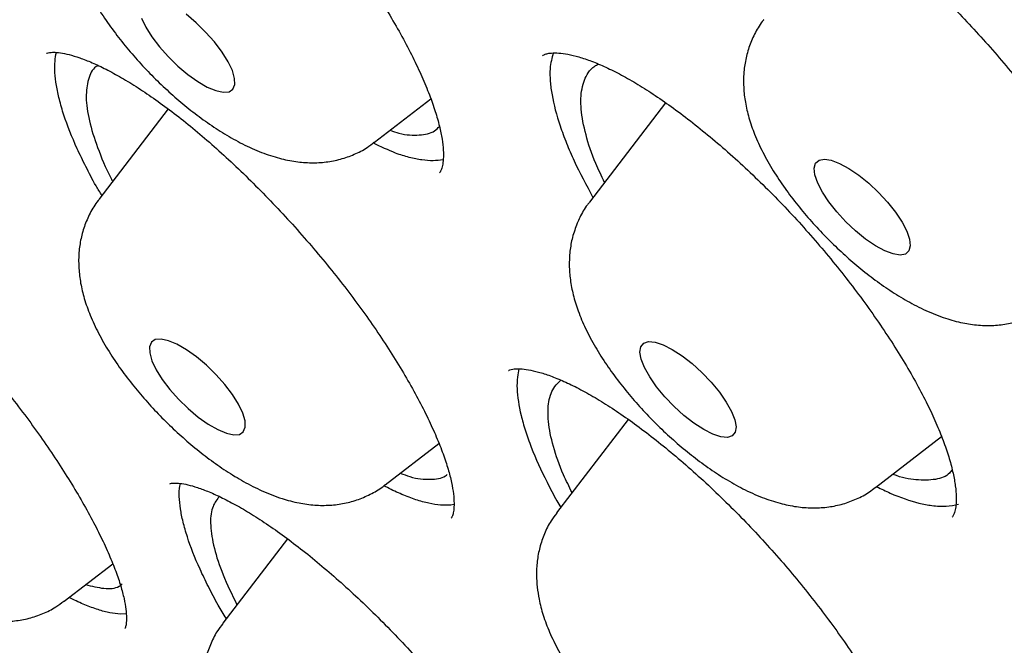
# Model space of a CAD drawing. Header units: millimetres. Extents: x 8 to 1577, y 12 to 2536.
# Tile 35 of 108: x 1312.44 to 1318.57, y 889.48 to 893.38. Entities that reach past the tile are written whole.
import ezdxf

# ---------------------------------------------------------------- set-up
doc = ezdxf.new("R2010")
doc.units = ezdxf.units.MM

msp = doc.modelspace()

# ---------------------------------------------------------------- linework, layer by layer
at = {"color": 7, "linetype": 'Continuous', "lineweight": 30}
for p, q in [((1314.6476, 892.6116), (1314.9981, 892.8819)), ((1313.3615, 892.8192), (1312.9296, 892.2554)), ((1316.4605, 892.8583), (1315.9865, 892.2396)), ((1316.2276, 890.8868), (1315.782, 890.3052)), ((1314.7125, 890.4783), (1315.0483, 890.7373)), ((1317.7694, 890.4625), (1318.1801, 890.7792)), ((1315.1419, 890.3562), (1315.122, 890.3522)), ((1314.1043, 890.1432), (1313.702, 889.618)), ((1312.714, 889.755), (1313.0157, 889.9877)), ((1313.0999, 889.6754), (1313.0641, 889.6736))]:
    msp.add_line(p, q, dxfattribs=at)
at = {"color": 7, "linetype": 'Continuous', "lineweight": 30, "flags": 128}
for points in [[(1313.1956, 893.3848), (1313.2221, 893.3293), (1313.2599, 893.269), (1313.3072, 893.2067), (1313.3619, 893.145), (1313.4218, 893.0867), (1313.4841, 893.0343), (1313.5462, 892.99), (1313.6054, 892.9559), (1313.6589, 892.9334), (1313.7046, 892.9234), (1313.7405, 892.9265), (1313.7648, 892.9425), (1313.7767, 892.9707)], [(1313.7767, 892.9707), (1313.7755, 893.0098), (1313.7613, 893.0582), (1313.7348, 893.1138), (1313.697, 893.174), (1313.6497, 893.2363), (1313.595, 893.298), (1313.5351, 893.3563), (1313.4727, 893.4087)], [(1317.4168, 892.5003), (1317.4498, 892.5067), (1317.4932, 892.5), (1317.545, 892.4805), (1317.603, 892.4492), (1317.6646, 892.4073), (1317.7272, 892.3567), (1317.7879, 892.2996), (1317.8442, 892.2385), (1317.8935, 892.1761), (1317.9338, 892.1151), (1317.9633, 892.0582), (1317.9806, 892.0078), (1317.9851, 891.9661), (1317.9765, 891.9351), (1317.9552, 891.916), (1317.9221, 891.9096), (1317.8787, 891.9163), (1317.8269, 891.9358), (1317.7689, 891.9671), (1317.7073, 892.009), (1317.6448, 892.0596), (1317.584, 892.1167), (1317.5278, 892.1778), (1317.4784, 892.2402), (1317.4381, 892.3012), (1317.4086, 892.3581), (1317.3913, 892.4085), (1317.3868, 892.4501), (1317.3954, 892.4812), (1317.4168, 892.5003)], [(1313.8404, 890.8766), (1313.8262, 890.925), (1313.7997, 890.9805), (1313.7619, 891.0408), (1313.7146, 891.1031), (1313.6599, 891.1647), (1313.6, 891.2231), (1313.5377, 891.2755), (1313.4756, 891.3198), (1313.4164, 891.3539), (1313.3628, 891.3764), (1313.3172, 891.3864), (1313.2813, 891.3833), (1313.257, 891.3673), (1313.2451, 891.3391), (1313.2463, 891.3), (1313.2605, 891.2516), (1313.287, 891.196), (1313.3248, 891.1358), (1313.3721, 891.0735), (1313.4268, 891.0118), (1313.4867, 890.9535), (1313.549, 890.901), (1313.6111, 890.8568), (1313.6703, 890.8227), (1313.7239, 890.8001), (1313.7695, 890.7902), (1313.8054, 890.7933), (1313.8297, 890.8093), (1313.8416, 890.8375), (1313.8404, 890.8766)], [(1316.3064, 891.3388), (1316.3246, 891.361), (1316.3548, 891.3706), (1316.3958, 891.3672), (1316.4457, 891.3508), (1316.5024, 891.3223), (1316.5633, 891.2829), (1316.6259, 891.2343), (1316.6873, 891.1786), (1316.745, 891.1183), (1316.7963, 891.056), (1316.839, 890.9944), (1316.8713, 890.9362), (1316.8918, 890.8839), (1316.8995, 890.8399), (1316.8942, 890.8061), (1316.876, 890.7839), (1316.8457, 890.7743), (1316.8047, 890.7777), (1316.7548, 890.794), (1316.6982, 890.8225), (1316.6372, 890.8619), (1316.5747, 890.9105), (1316.5132, 890.9662), (1316.4556, 891.0265), (1316.4043, 891.0889), (1316.3615, 891.1505), (1316.3292, 891.2087), (1316.3087, 891.2609), (1316.301, 891.3049), (1316.3064, 891.3388)]]:
    msp.add_lwpolyline(points, dxfattribs=at)
at = {"color": 7, "linetype": 'Continuous', "lineweight": 30}
for points, knots in [([(1306.8673, 906.0963), (1306.8165, 906.047), (1306.7202, 905.9535), (1306.5984, 905.8247), (1306.5022, 905.7178), (1306.4215, 905.6238), (1306.3533, 905.541), (1306.2936, 905.4659), (1306.2373, 905.3925), (1306.183, 905.3194), (1306.1281, 905.2427), (1306.0705, 905.1594), (1306.0114, 905.0702), (1305.9554, 904.9819), (1305.907, 904.9025), (1305.8663, 904.8333), (1305.8289, 904.7679), (1305.7872, 904.6927), (1305.7376, 904.5993), (1305.68, 904.4853), (1305.6213, 904.362), (1305.5644, 904.2345), (1305.5118, 904.1087), (1305.4553, 903.9647), (1305.3972, 903.8041), (1305.3399, 903.6292), (1305.2916, 903.4665), (1305.2503, 903.3138), (1305.2139, 903.1663), (1305.1807, 903.018), (1305.15, 902.8654), (1305.1229, 902.7144), (1305.0984, 902.5599), (1305.0761, 902.3984), (1305.0551, 902.2184), (1305.0365, 902.0191), (1305.0227, 901.8197), (1305.0138, 901.6325), (1305.0091, 901.4703), (1305.007, 901.3254), (1305.007, 901.1986), (1305.0082, 901.0876), (1305.0107, 900.9636), (1305.0155, 900.8143), (1305.0244, 900.6296), (1305.0393, 900.3985), (1305.0635, 900.1142), (1305.1015, 899.7694), (1305.1541, 899.3855), (1305.2099, 899.0464), (1305.2621, 898.7643), (1305.3032, 898.5572), (1305.3452, 898.3574), (1305.3857, 898.1752), (1305.4228, 898.0152), (1305.4558, 897.8779), (1305.484, 897.7637), (1305.5069, 897.6729), (1305.5248, 897.6032), (1305.5411, 897.5409), (1305.5596, 897.4705), (1305.5841, 897.3789), (1305.6153, 897.2646), (1305.6553, 897.1215), (1305.7048, 896.9494), (1305.7622, 896.7559), (1305.8235, 896.5559), (1305.886, 896.3585), (1305.9742, 896.0871), (1306.0898, 895.7467), (1306.2346, 895.3418), (1306.3814, 894.9497), (1306.5368, 894.5518), (1306.7079, 894.1309), (1306.9003, 893.6763), (1307.1155, 893.1878), (1307.3567, 892.6618), (1307.6075, 892.1363), (1307.8628, 891.6199), (1308.1102, 891.1351), (1308.3568, 890.6654), (1308.5969, 890.2199), (1308.828, 889.8011), (1309.0478, 889.411), (1309.2363, 889.0826), (1309.3942, 888.8115), (1309.5194, 888.5989), (1309.6238, 888.4233), (1309.6991, 888.2974), (1309.7553, 888.204), (1309.8067, 888.1188), (1309.8706, 888.0133), (1309.9527, 887.8785), (1310.0543, 887.7129), (1310.1766, 887.5149), (1310.3184, 887.2875), (1310.4803, 887.0305), (1310.6606, 886.7476), (1310.9409, 886.313), (1311.3193, 885.7381), (1311.8276, 884.9866), (1312.3752, 884.1996), (1312.9628, 883.3792), (1313.6096, 882.5006), (1314.3194, 881.5641), (1315.0975, 880.5689), (1315.8889, 879.5862), (1316.6932, 878.6156), (1317.5087, 877.6584), (1318.3835, 876.6588), (1319.3228, 875.6157), (1320.3318, 874.5292), (1321.3604, 873.4546), (1322.4131, 872.3871), (1323.4883, 871.329), (1324.5842, 870.2825), (1325.6922, 869.256), (1326.8105, 868.2514), (1327.8592, 867.3384), (1328.8414, 866.5075), (1329.7612, 865.7495), (1330.7022, 864.9953), (1331.6632, 864.2469), (1332.6059, 863.5343), (1333.5201, 862.8637), (1334.3925, 862.2423), (1335.2462, 861.652), (1335.9285, 861.1944), (1336.4466, 860.8547), (1336.8073, 860.6216), (1337.1631, 860.3949), (1337.5056, 860.1798), (1337.8213, 859.9843), (1338.0967, 859.816), (1338.3149, 859.6841), (1338.4818, 859.5841), (1338.6119, 859.5066), (1338.7426, 859.4292), (1338.8936, 859.3404), (1339.0746, 859.2347), (1339.2833, 859.114), (1339.5147, 858.9816), (1339.7654, 858.84), (1340.0753, 858.6672), (1340.4496, 858.4622), (1340.8931, 858.2249), (1341.3684, 857.9772), (1341.8745, 857.7212), (1342.4231, 857.4527), (1342.987, 857.1873), (1343.5405, 856.9377), (1344.0468, 856.7189), (1344.5071, 856.528), (1344.9226, 856.3627), (1345.2947, 856.2204), (1345.663, 856.0848), (1346.0444, 855.9503), (1346.4562, 855.8124), (1346.8783, 855.679), (1347.2016, 855.5836), (1347.4191, 855.5223), (1347.5228, 855.4937), (1347.6114, 855.4697), (1347.6851, 855.45), (1347.7456, 855.4341), (1347.8035, 855.4191), (1347.8703, 855.4019), (1347.9658, 855.3777), (1348.0947, 855.3459), (1348.2601, 855.3064), (1348.4554, 855.2618), (1348.6793, 855.2134), (1348.961, 855.1565), (1349.2784, 855.0986), (1349.6102, 855.0455), (1349.9085, 855.0043), (1350.1745, 854.9729), (1350.4094, 854.9496), (1350.6135, 854.9328), (1350.7917, 854.9209), (1350.948, 854.9126), (1351.0877, 854.907), (1351.2162, 854.9033), (1351.345, 854.901), (1351.4855, 854.9003), (1351.6438, 854.9016), (1351.82, 854.9061), (1352.0449, 854.9161), (1352.3165, 854.9353), (1352.6324, 854.969), (1352.96, 855.017), (1353.2959, 855.0814), (1353.587, 855.1519), (1353.834, 855.2227), (1354.0271, 855.2849), (1354.203, 855.3478), (1354.3572, 855.408), (1354.4926, 855.4651), (1354.6732, 855.5462), (1354.9071, 855.6625), (1355.1328, 855.7918), (1355.293, 855.8926), (1355.3841, 855.9527), (1355.4568, 856.0027), (1355.5201, 856.0474), (1355.583, 856.0931), (1355.6573, 856.1489), (1355.7269, 856.2031), (1355.786, 856.2506), (1355.8299, 856.2868), (1355.868, 856.3187), (1355.9014, 856.3471), (1355.936, 856.3771), (1355.9817, 856.4173), (1356.0457, 856.4751), (1356.1299, 856.5538), (1356.2316, 856.6529), (1356.3036, 856.728), (1356.3427, 856.7688)], [0, 0, 0, 0, 0.003761, 0.007132, 0.010107, 0.012622, 0.01467, 0.016524, 0.018359, 0.020292, 0.022127, 0.024258, 0.026663, 0.02892, 0.030859, 0.032482, 0.033892, 0.035456, 0.037836, 0.040552, 0.043574, 0.046575, 0.049465, 0.052243, 0.056386, 0.060246, 0.063816, 0.067012, 0.070134, 0.073272, 0.076426, 0.079721, 0.082667, 0.085945, 0.089555, 0.093496, 0.097761, 0.101193, 0.10427, 0.10699, 0.109356, 0.111366, 0.113168, 0.116229, 0.119592, 0.123255, 0.128726, 0.134759, 0.141354, 0.148511, 0.151907, 0.155413, 0.158735, 0.16168, 0.164247, 0.166436, 0.168249, 0.169684, 0.170742, 0.171545, 0.172633, 0.174071, 0.17586, 0.177999, 0.180756, 0.183855, 0.186924, 0.189918, 0.192836, 0.19919, 0.205156, 0.210735, 0.21633, 0.22238, 0.228764, 0.235588, 0.242849, 0.250549, 0.257107, 0.263773, 0.270016, 0.275803, 0.281376, 0.286449, 0.291021, 0.294122, 0.296934, 0.299221, 0.300879, 0.301771, 0.302802, 0.30415, 0.305812, 0.307961, 0.310477, 0.313361, 0.316612, 0.32023, 0.324065, 0.333015, 0.341831, 0.352149, 0.362277, 0.372213, 0.384588, 0.396774, 0.408832, 0.420764, 0.432568, 0.444245, 0.457913, 0.471578, 0.485243, 0.498908, 0.512821, 0.526734, 0.540649, 0.554564, 0.56848, 0.579519, 0.590797, 0.602314, 0.61407, 0.626066, 0.636947, 0.647732, 0.65829, 0.668621, 0.673185, 0.677703, 0.682176, 0.686599, 0.690661, 0.694157, 0.697089, 0.698991, 0.700547, 0.702073, 0.704007, 0.706351, 0.709052, 0.712072, 0.71532, 0.718797, 0.724159, 0.729987, 0.736282, 0.743044, 0.750264, 0.758475, 0.76612, 0.773199, 0.779711, 0.785657, 0.791034, 0.795844, 0.801781, 0.807887, 0.814266, 0.820918, 0.822756, 0.82437, 0.825754, 0.826907, 0.827829, 0.828602, 0.829633, 0.830978, 0.833114, 0.835746, 0.838875, 0.842501, 0.846613, 0.852696, 0.858292, 0.863401, 0.868022, 0.872154, 0.875798, 0.878912, 0.881737, 0.884285, 0.886555, 0.888819, 0.891412, 0.894373, 0.897705, 0.901406, 0.907282, 0.913569, 0.920222, 0.927241, 0.934574, 0.938971, 0.943317, 0.947267, 0.950773, 0.953834, 0.956649, 0.963425, 0.970404, 0.973008, 0.975289, 0.977201, 0.978438, 0.980014, 0.981929, 0.984073, 0.985358, 0.986492, 0.987475, 0.988309, 0.989063, 0.990121, 0.991834, 0.994051, 0.996773, 1, 1, 1, 1]), ([(1307.8095, 903.9301), (1307.8517, 903.9658), (1307.9547, 904.0531), (1308.1312, 904.1791), (1308.3371, 904.3098), (1308.554, 904.4288), (1308.7812, 904.5367), (1309.0187, 904.6332), (1309.2663, 904.7184), (1309.524, 904.7922), (1309.7916, 904.8548), (1310.0691, 904.9061), (1310.3563, 904.946), (1310.6533, 904.9747), (1310.9598, 904.992), (1311.2758, 904.9979), (1311.6011, 904.9926), (1311.9356, 904.9758), (1312.2793, 904.9477), (1312.6319, 904.9081), (1312.9933, 904.8572), (1313.3633, 904.7948), (1313.7417, 904.7211), (1314.1285, 904.636), (1314.5232, 904.5396), (1314.9259, 904.4318), (1315.3363, 904.3128), (1315.7542, 904.1825), (1316.1794, 904.0411), (1316.6116, 903.8885), (1317.0507, 903.7248), (1317.4964, 903.5501), (1317.9486, 903.3645), (1318.407, 903.1681), (1318.8713, 902.9609), (1319.3414, 902.743), (1319.817, 902.5146), (1320.2979, 902.2757), (1320.7839, 902.0265), (1321.2746, 901.767), (1321.77, 901.4975), (1322.2696, 901.2179), (1322.7733, 900.9286), (1323.2809, 900.6294), (1323.7921, 900.3208), (1324.3066, 900.0027), (1324.8242, 899.6753), (1325.3446, 899.3388), (1325.8676, 898.9933), (1326.393, 898.6391), (1326.9205, 898.2762), (1327.4498, 897.9048), (1327.9807, 897.5252), (1328.5129, 897.1375), (1329.0461, 896.7418), (1329.5802, 896.3385), (1330.1148, 895.9276), (1330.6498, 895.5094), (1331.1847, 895.084), (1331.7195, 894.6517), (1332.2538, 894.2127), (1332.7873, 893.7671), (1333.3199, 893.3153), (1333.8512, 892.8573), (1334.3811, 892.3935), (1334.9092, 891.924), (1335.4353, 891.4491), (1335.9592, 890.969), (1336.4805, 890.4839), (1336.9991, 889.9941), (1337.5148, 889.4997), (1338.0271, 889.0011), (1338.536, 888.4985), (1339.0412, 887.992), (1339.5424, 887.482), (1340.0394, 886.9687), (1340.5319, 886.4524), (1341.0198, 885.9332), (1341.5027, 885.4114), (1341.9805, 884.8873), (1342.453, 884.3612), (1342.9198, 883.8332), (1343.3808, 883.3037), (1343.8358, 882.7728), (1344.2845, 882.2409), (1344.7268, 881.7082), (1345.1624, 881.1749), (1345.591, 880.6413), (1346.0126, 880.1077), (1346.4269, 879.5743), (1346.8337, 879.0414), (1347.2329, 878.5092), (1347.6241, 877.978), (1348.0073, 877.448), (1348.3822, 876.9195), (1348.7488, 876.3928), (1349.1067, 875.868), (1349.4559, 875.3456), (1349.7961, 874.8256), (1350.1272, 874.3083), (1350.4491, 873.7941), (1350.7616, 873.2832), (1351.0645, 872.7757), (1351.3577, 872.272), (1351.6411, 871.7723), (1351.9146, 871.2768), (1352.1779, 870.7858), (1352.431, 870.2995), (1352.6738, 869.8182), (1352.9061, 869.342), (1353.1279, 868.8713), (1353.339, 868.4063), (1353.5393, 867.9471), (1353.7288, 867.4941), (1353.9074, 867.0474), (1354.075, 866.6072), (1354.2314, 866.1739), (1354.3767, 865.7475), (1354.5109, 865.3284), (1354.6337, 864.9166), (1354.7452, 864.5125), (1354.8454, 864.1163), (1354.9343, 863.728), (1355.0117, 863.348), (1355.0777, 862.9763), (1355.1323, 862.6133), (1355.1754, 862.259), (1355.2071, 861.9137), (1355.2274, 861.5774), (1355.2363, 861.2504), (1355.2339, 860.9328), (1355.2201, 860.6246), (1355.195, 860.3262), (1355.1586, 860.0374), (1355.111, 859.7585), (1355.0522, 859.4894), (1354.9821, 859.2304), (1354.9009, 858.9813), (1354.8085, 858.7424), (1354.7048, 858.5135), (1354.5899, 858.295), (1354.4641, 858.0864), (1354.3257, 857.8895), (1354.2283, 857.7608), (1354.174, 857.7009), (1354.173, 857.6998)], [0, 0, 0, 0, 0.004999, 0.012211, 0.019409, 0.026591, 0.033754, 0.040896, 0.048018, 0.055121, 0.062207, 0.069278, 0.076337, 0.083385, 0.090426, 0.09746, 0.10449, 0.111516, 0.118541, 0.125565, 0.132588, 0.139611, 0.146634, 0.153659, 0.160684, 0.167711, 0.174739, 0.181769, 0.1888, 0.195833, 0.202867, 0.209902, 0.216939, 0.223977, 0.231017, 0.238058, 0.2451, 0.252143, 0.259187, 0.266233, 0.273279, 0.280326, 0.287374, 0.294423, 0.301472, 0.308522, 0.315573, 0.322624, 0.329676, 0.336729, 0.343782, 0.350836, 0.35789, 0.364944, 0.371999, 0.379054, 0.386109, 0.393165, 0.400221, 0.407277, 0.414334, 0.421391, 0.428448, 0.435505, 0.442562, 0.449619, 0.456677, 0.463735, 0.470792, 0.47785, 0.484908, 0.491966, 0.499024, 0.506082, 0.51314, 0.520198, 0.527255, 0.534313, 0.541371, 0.548429, 0.555486, 0.562544, 0.569601, 0.576658, 0.583715, 0.590772, 0.597829, 0.604885, 0.611941, 0.618997, 0.626053, 0.633108, 0.640163, 0.647218, 0.654272, 0.661326, 0.668379, 0.675432, 0.682484, 0.689536, 0.696587, 0.703637, 0.710687, 0.717737, 0.724785, 0.731833, 0.738879, 0.745925, 0.75297, 0.760014, 0.767056, 0.774098, 0.781138, 0.788177, 0.795215, 0.802252, 0.809286, 0.81632, 0.823352, 0.830382, 0.837411, 0.844438, 0.851464, 0.858489, 0.865512, 0.872534, 0.879556, 0.886578, 0.893599, 0.900622, 0.907647, 0.914674, 0.921705, 0.928742, 0.935787, 0.942841, 0.949908, 0.956988, 0.964085, 0.971201, 0.978336, 0.985493, 0.992669, 0.999863, 1, 1, 1, 1]), ([(1307.5851, 903.3472), (1307.5789, 903.3401), (1307.5178, 903.2705), (1307.4124, 903.1282), (1307.27, 902.9196), (1307.14, 902.6994), (1307.0211, 902.4687), (1306.9138, 902.2275), (1306.818, 901.9758), (1306.7338, 901.7137), (1306.6612, 901.4413), (1306.6005, 901.1588), (1306.5516, 900.8663), (1306.5146, 900.5641), (1306.4894, 900.2522), (1306.4762, 899.9308), (1306.475, 899.6003), (1306.4856, 899.2607), (1306.5082, 898.9122), (1306.5427, 898.5551), (1306.5889, 898.1896), (1306.647, 897.8157), (1306.7169, 897.4338), (1306.7984, 897.0441), (1306.8915, 896.6466), (1306.9963, 896.2416), (1307.1125, 895.8293), (1307.2402, 895.4099), (1307.3792, 894.9836), (1307.5295, 894.5505), (1307.691, 894.1109), (1307.8637, 893.665), (1308.0473, 893.2129), (1308.2419, 892.755), (1308.4473, 892.2913), (1308.6634, 891.8222), (1308.8901, 891.3477), (1309.1274, 890.8682), (1309.375, 890.3839), (1309.6329, 889.895), (1309.9009, 889.4017), (1310.1789, 888.9043), (1310.4668, 888.4029), (1310.7644, 887.8979), (1311.0717, 887.3894), (1311.3883, 886.8778), (1311.7143, 886.3631), (1312.0494, 885.8458), (1312.3934, 885.3259), (1312.7463, 884.8039), (1313.1078, 884.2798), (1313.4778, 883.754), (1313.856, 883.2268), (1314.2424, 882.6983), (1314.6366, 882.1688), (1315.0386, 881.6386), (1315.4482, 881.1079), (1315.865, 880.5769), (1316.2891, 880.046), (1316.72, 879.5154), (1317.1577, 878.9853), (1317.6019, 878.456), (1318.0524, 877.9277), (1318.509, 877.4007), (1318.9715, 876.8752), (1319.4397, 876.3516), (1319.9132, 875.8299), (1320.392, 875.3106), (1320.8758, 874.7938), (1321.3642, 874.2798), (1321.8572, 873.7688), (1322.3545, 873.2611), (1322.8558, 872.7569), (1323.3609, 872.2564), (1323.8695, 871.76), (1324.3815, 871.2678), (1324.8965, 870.7801), (1325.4143, 870.297), (1325.9347, 869.8189), (1326.4575, 869.346), (1326.9823, 868.8785), (1327.5089, 868.4165), (1328.0371, 867.9605), (1328.5666, 867.5104), (1329.0971, 867.0667), (1329.6285, 866.6294), (1330.1604, 866.1988), (1330.6927, 865.7751), (1331.2249, 865.3585), (1331.757, 864.9492), (1332.2887, 864.5474), (1332.8196, 864.1533), (1333.3495, 863.7671), (1333.8783, 863.389), (1334.4055, 863.0191), (1334.9311, 862.6576), (1335.4547, 862.3047), (1335.9761, 861.9605), (1336.495, 861.6253), (1337.0112, 861.2992), (1337.5245, 860.9824), (1338.0346, 860.6749), (1338.5413, 860.377), (1339.0443, 860.0888), (1339.5433, 859.8104), (1340.0383, 859.542), (1340.5289, 859.2836), (1341.0149, 859.0355), (1341.4961, 858.7978), (1341.9722, 858.5705), (1342.443, 858.3538), (1342.9084, 858.1477), (1343.3681, 857.9525), (1343.8219, 857.7681), (1344.2695, 857.5947), (1344.7109, 857.4323), (1345.1457, 857.2812), (1345.5738, 857.1412), (1345.995, 857.0126), (1346.409, 856.8953), (1346.8158, 856.7895), (1347.2151, 856.6953), (1347.6068, 856.6126), (1347.9905, 856.5416), (1348.3663, 856.4823), (1348.7339, 856.4347), (1349.0931, 856.3989), (1349.4437, 856.375), (1349.7855, 856.363), (1350.1185, 856.3629), (1350.4423, 856.3747), (1350.7568, 856.3985), (1351.0617, 856.4343), (1351.357, 856.482), (1351.6424, 856.5417), (1351.9177, 856.6132), (1352.1828, 856.6965), (1352.4374, 856.7916), (1352.6813, 856.8983), (1352.9145, 857.0166), (1353.1371, 857.1461), (1353.3478, 857.2878), (1353.4992, 857.3992), (1353.5768, 857.4669), (1353.5916, 857.4798)], [0, 0, 0, 0, 0.000796, 0.007771, 0.014753, 0.021745, 0.028751, 0.035773, 0.042812, 0.04987, 0.056945, 0.064036, 0.071142, 0.078262, 0.085392, 0.09253, 0.099676, 0.106827, 0.113982, 0.12114, 0.128299, 0.135458, 0.142618, 0.149777, 0.156935, 0.164092, 0.171248, 0.178402, 0.185554, 0.192706, 0.199855, 0.207003, 0.21415, 0.221295, 0.228439, 0.235582, 0.242723, 0.249863, 0.257003, 0.264141, 0.271278, 0.278414, 0.285549, 0.292683, 0.299817, 0.30695, 0.314082, 0.321214, 0.328345, 0.335475, 0.342605, 0.349735, 0.356864, 0.363992, 0.37112, 0.378248, 0.385376, 0.392503, 0.39963, 0.406756, 0.413883, 0.421009, 0.428135, 0.435261, 0.442386, 0.449512, 0.456637, 0.463762, 0.470888, 0.478013, 0.485138, 0.492263, 0.499388, 0.506513, 0.513638, 0.520763, 0.527888, 0.535013, 0.542138, 0.549263, 0.556388, 0.563514, 0.57064, 0.577765, 0.584891, 0.592017, 0.599144, 0.60627, 0.613397, 0.620524, 0.627651, 0.634779, 0.641907, 0.649035, 0.656164, 0.663293, 0.670423, 0.677553, 0.684684, 0.691815, 0.698947, 0.70608, 0.713213, 0.720347, 0.727482, 0.734617, 0.741754, 0.748891, 0.75603, 0.763169, 0.77031, 0.777452, 0.784595, 0.79174, 0.798886, 0.806033, 0.813182, 0.820332, 0.827484, 0.834638, 0.841793, 0.848949, 0.856107, 0.863267, 0.870427, 0.877588, 0.88475, 0.891911, 0.89907, 0.906228, 0.913381, 0.92053, 0.927673, 0.934807, 0.94193, 0.949041, 0.956138, 0.963218, 0.97028, 0.977325, 0.984351, 0.99136, 0.998355, 1, 1, 1, 1]), ([(1312.5697, 895.3388), (1312.5743, 895.3396), (1312.587, 895.3416), (1312.6197, 895.342), (1312.6708, 895.3355), (1312.7339, 895.3202), (1312.8081, 895.2951), (1312.8925, 895.2593), (1312.986, 895.2123), (1313.0873, 895.1542), (1313.1949, 895.0853), (1313.3072, 895.0062), (1313.4226, 894.9176), (1313.5406, 894.8201), (1313.6607, 894.714), (1313.7828, 894.5994), (1313.9057, 894.4773), (1314.0275, 894.349), (1314.1467, 894.2163), (1314.2616, 894.0811), (1314.3707, 893.945), (1314.4734, 893.8088), (1314.5698, 893.6728), (1314.6601, 893.5368), (1314.7436, 893.4018), (1314.8193, 893.2695), (1314.8862, 893.1417), (1314.9434, 893.0203), (1314.9904, 892.9071), (1315.0268, 892.8037), (1315.0528, 892.7114), (1315.0692, 892.6304), (1315.0768, 892.5615), (1315.0768, 892.5058), (1315.0711, 892.4643), (1315.0626, 892.4376), (1315.0555, 892.4252), (1315.053, 892.4228), (1315.0519, 892.4218)], [0, 0, 0, 0, 0.0147986, 0.0409648, 0.0668833, 0.0930611, 0.1198779, 0.1473815, 0.1754757, 0.2040038, 0.232794, 0.2616864, 0.2905021, 0.3191722, 0.3482177, 0.3777624, 0.4076571, 0.4377346, 0.4677924, 0.4976311, 0.5271113, 0.5561515, 0.5851246, 0.6144619, 0.6440193, 0.6736795, 0.7032622, 0.7326042, 0.7615532, 0.7899688, 0.8177186, 0.8450307, 0.8721529, 0.8990165, 0.9256978, 0.9524661, 0.9800577, 1, 1, 1, 1]), ([(1312.8651, 894.3862), (1312.8538, 894.3718), (1312.8236, 894.3331), (1312.7884, 894.2619), (1312.7587, 894.1771), (1312.742, 894.0899), (1312.7369, 894.0013), (1312.743, 893.9107), (1312.7604, 893.8165), (1312.7904, 893.7163), (1312.8346, 893.6091), (1312.8929, 893.4975), (1312.9627, 893.3858), (1313.0402, 893.278), (1313.1237, 893.1748), (1313.2123, 893.076), (1313.3055, 892.9817), (1313.4027, 892.8926), (1313.5033, 892.8091), (1313.6071, 892.732), (1313.7145, 892.6617), (1313.8268, 892.599), (1313.9401, 892.5479), (1314.0505, 892.5115), (1314.1537, 892.4902), (1314.2512, 892.4824), (1314.3448, 892.4872), (1314.4353, 892.5044), (1314.5213, 892.535), (1314.5926, 892.5705), (1314.6309, 892.601), (1314.6453, 892.6125)], [0, 0, 0, 0, 0.017292, 0.046257, 0.074833, 0.103447, 0.132621, 0.163043, 0.195654, 0.231612, 0.27173, 0.314788, 0.356933, 0.397431, 0.436711, 0.475266, 0.513487, 0.551705, 0.59015, 0.629166, 0.669205, 0.710912, 0.755184, 0.79568, 0.831598, 0.864337, 0.895173, 0.924884, 0.953944, 0.982646, 1, 1, 1, 1]), ([(1316.7912, 894.2968), (1316.7938, 894.2995), (1316.7994, 894.3053), (1316.8149, 894.313), (1316.8438, 894.3209), (1316.887, 894.3244), (1316.9444, 894.3203), (1317.0126, 894.3074), (1317.0911, 894.2845), (1317.1788, 894.2511), (1317.2743, 894.2069), (1317.3768, 894.1518), (1317.4854, 894.0861), (1317.5999, 894.0096), (1317.7198, 893.9224), (1317.8433, 893.8254), (1317.9687, 893.7196), (1318.0942, 893.6064), (1318.2179, 893.4874), (1318.3384, 893.3639), (1318.4555, 893.2362), (1318.5691, 893.1046), (1318.6792, 892.9692), (1318.7846, 892.8312), (1318.884, 892.6923), (1318.9762, 892.5542), (1319.06, 892.4187), (1319.1345, 892.2874), (1319.1989, 892.1621), (1319.2532, 892.0434), (1319.2976, 891.9317), (1319.3321, 891.8277), (1319.3568, 891.7327), (1319.3719, 891.6486), (1319.3779, 891.5768), (1319.3762, 891.5187), (1319.3688, 891.4752), (1319.3583, 891.4463), (1319.3502, 891.4326), (1319.3452, 891.4281), (1319.3434, 891.4264)], [0, 0, 0, 0, 0.022657, 0.049751, 0.075183, 0.102289, 0.128119, 0.153759, 0.179486, 0.205405, 0.23148, 0.257508, 0.283667, 0.310513, 0.337889, 0.365628, 0.393552, 0.421458, 0.44916, 0.476541, 0.503617, 0.530956, 0.558607, 0.586481, 0.614471, 0.642429, 0.670219, 0.697732, 0.72488, 0.751512, 0.77817, 0.804789, 0.831267, 0.857487, 0.883339, 0.908783, 0.933938, 0.959159, 0.985281, 1, 1, 1, 1]), ([(1317.0722, 893.3749), (1317.0716, 893.3743), (1317.0502, 893.3504), (1317.0192, 893.2954), (1316.9813, 893.2129), (1316.9577, 893.1266), (1316.9459, 893.0389), (1316.9457, 892.9495), (1316.9565, 892.8576), (1316.9791, 892.7611), (1317.0151, 892.6579), (1317.0654, 892.5484), (1317.129, 892.4363), (1317.2024, 892.3261), (1317.2825, 892.2202), (1317.3683, 892.1189), (1317.4589, 892.022), (1317.5539, 891.9298), (1317.6526, 891.843), (1317.7545, 891.7622), (1317.8597, 891.6879), (1317.969, 891.6207), (1318.0841, 891.5615), (1318.1983, 891.516), (1318.3079, 891.4862), (1318.408, 891.4715), (1318.5035, 891.4697), (1318.5956, 891.4805), (1318.6844, 891.5037), (1318.7676, 891.5406), (1318.8251, 891.5728), (1318.8511, 891.5959), (1318.8545, 891.5989)], [0, 0, 0, 0, 0.000834, 0.030174, 0.058899, 0.08741, 0.116167, 0.145752, 0.176952, 0.210819, 0.248493, 0.29016, 0.333063, 0.374451, 0.414331, 0.453215, 0.491552, 0.5297, 0.56795, 0.606557, 0.645909, 0.686529, 0.729166, 0.774772, 0.812968, 0.847149, 0.878835, 0.909036, 0.938367, 0.967203, 0.995783, 1, 1, 1, 1]), ([(1312.6027, 893.1641), (1312.603, 893.1645), (1312.6036, 893.1651), (1312.6106, 893.1689), (1312.625, 893.1708), (1312.6317, 893.1718)], [0, 0, 0, 0, 0.3950215, 0.7210724, 1, 1, 1, 1]), ([(1312.6317, 893.1718), (1312.6372, 893.1721), (1312.6523, 893.1729), (1312.6888, 893.1701), (1312.7431, 893.1592), (1312.8094, 893.1391), (1312.8867, 893.1088), (1312.9741, 893.0675), (1313.0704, 893.0151), (1313.174, 892.9516), (1313.2836, 892.8776), (1313.3976, 892.7937), (1313.5143, 892.7009), (1313.6331, 892.5996), (1313.7539, 892.4902), (1313.8762, 892.3728), (1313.999, 892.2483), (1314.1206, 892.1183), (1314.2393, 891.9845), (1314.3534, 891.8487), (1314.4616, 891.7126), (1314.563, 891.5771), (1314.658, 891.4424), (1314.7466, 891.3083), (1314.8282, 891.1758), (1314.9019, 891.0465), (1314.9665, 890.9224), (1315.0214, 890.8052), (1315.066, 890.6967), (1315.1, 890.5986), (1315.1237, 890.5122), (1315.1378, 890.4378), (1315.1434, 890.3762), (1315.1422, 890.3283), (1315.1363, 890.2952), (1315.1292, 890.277), (1315.1256, 890.2721), (1315.1251, 890.2717), (1315.1249, 890.2716)], [0, 0, 0, 0, 0.014993, 0.040574, 0.066345, 0.092773, 0.120012, 0.148007, 0.176613, 0.205647, 0.234929, 0.264288, 0.293551, 0.322636, 0.352083, 0.382021, 0.412304, 0.442764, 0.473197, 0.503404, 0.533244, 0.562631, 0.591923, 0.621573, 0.651441, 0.681406, 0.711279, 0.740891, 0.77008, 0.798693, 0.826585, 0.853975, 0.881103, 0.907928, 0.934593, 0.961456, 0.989619, 1, 1, 1, 1]), ([(1312.9487, 892.2804), (1312.9362, 892.3007), (1312.8981, 892.3627), (1312.8484, 892.4595), (1312.7748, 892.6108), (1312.7196, 892.7515), (1312.6822, 892.8789), (1312.6578, 892.996), (1312.6506, 893.0953), (1312.6615, 893.1535), (1312.6648, 893.171)], [0, 0, 0, 0, 0.0528339, 0.1617957, 0.2668803, 0.4806314, 0.5895435, 0.6944826, 0.9079135, 1, 1, 1, 1]), ([(1315.6938, 893.15), (1315.694, 893.1502), (1315.6964, 893.1529), (1315.7011, 893.1561), (1315.7184, 893.1633), (1315.7485, 893.1685), (1315.7926, 893.1688), (1315.8505, 893.1613), (1315.9196, 893.1447), (1315.999, 893.1181), (1316.0877, 893.0807), (1316.1845, 893.0324), (1316.2876, 892.9735), (1316.3966, 892.904), (1316.5109, 892.8243), (1316.6305, 892.734), (1316.7537, 892.634), (1316.8789, 892.5254), (1317.0042, 892.4096), (1317.1279, 892.2882), (1317.2483, 892.1627), (1317.3647, 892.0338), (1317.4773, 891.9018), (1317.586, 891.7667), (1317.6902, 891.6291), (1317.7885, 891.4909), (1317.8797, 891.3537), (1317.9626, 891.2194), (1318.0362, 891.0896), (1318.0998, 890.966), (1318.1531, 890.8497), (1318.1964, 890.7411), (1318.2297, 890.6408), (1318.2533, 890.5499), (1318.2674, 890.4702), (1318.2727, 890.4031), (1318.2707, 890.3502), (1318.2636, 890.3121), (1318.2545, 890.2889), (1318.249, 890.2804), (1318.2462, 890.278), (1318.2454, 890.2773)], [0, 0, 0, 0, 0.003265, 0.033764, 0.059454, 0.083745, 0.109458, 0.134704, 0.160038, 0.185678, 0.211633, 0.237814, 0.264118, 0.290173, 0.316934, 0.344249, 0.371961, 0.399896, 0.427868, 0.45567, 0.483173, 0.510308, 0.537453, 0.564986, 0.592765, 0.620687, 0.648618, 0.676407, 0.703936, 0.731106, 0.757806, 0.784256, 0.810697, 0.836991, 0.863014, 0.888656, 0.913873, 0.938803, 0.963832, 0.989949, 1, 1, 1, 1]), ([(1315.7612, 893.1676), (1315.7524, 893.1367), (1315.7379, 893.0854), (1315.7409, 892.9927), (1315.7553, 892.879), (1315.7891, 892.7495), (1315.8418, 892.6078), (1315.9042, 892.4617), (1315.9668, 892.3452), (1316.0083, 892.2681)], [0, 0, 0, 0, 0.161917, 0.269244, 0.373467, 0.584307, 0.69195, 0.795961, 1, 1, 1, 1]), ([(1312.9245, 893.0899), (1312.9202, 893.0876), (1312.8888, 893.0714), (1312.8611, 893.0067), (1312.8451, 892.8953), (1312.8645, 892.7517), (1312.9193, 892.5799), (1312.9714, 892.4498), (1313.0128, 892.374), (1313.016, 892.3682)], [0, 0, 0, 0, 0.0305293, 0.2234376, 0.4109107, 0.6038228, 0.7912556, 0.9841236, 1, 1, 1, 1]), ([(1316.0804, 892.3622), (1316.0613, 892.4016), (1316.01, 892.5078), (1315.9598, 892.6629), (1315.9296, 892.821), (1315.9343, 892.9517), (1315.9688, 893.036), (1316.008, 893.0822), (1316.0337, 893.0951), (1316.0414, 893.099)], [0, 0, 0, 0, 0.106662, 0.286921, 0.472412, 0.652606, 0.838027, 0.951479, 1, 1, 1, 1]), ([(1314.7451, 892.6868), (1314.7633, 892.6804), (1314.8327, 892.6561), (1314.9267, 892.654), (1315.0121, 892.6685), (1315.0422, 892.7009), (1315.0517, 892.7111)], [0, 0, 0, 0, 0.1276996, 0.4886647, 0.839277, 1, 1, 1, 1]), ([(1315.0734, 892.5025), (1315.0534, 892.5), (1315.0132, 892.4949), (1314.9427, 892.5005), (1314.8646, 892.5165), (1314.7664, 892.5459), (1314.6864, 892.5846), (1314.6389, 892.6076)], [0, 0, 0, 0, 0.178814, 0.358884, 0.542856, 0.728163, 1, 1, 1, 1]), ([(1310.5745, 892.4866), (1310.5752, 892.4869), (1310.5766, 892.4876), (1310.591, 892.4898), (1310.6098, 892.4897), (1310.6341, 892.4876), (1310.674, 892.4801), (1310.732, 892.4629), (1310.8016, 892.4358), (1310.882, 892.398), (1310.9721, 892.3489), (1311.0706, 892.2886), (1311.176, 892.2175), (1311.2869, 892.1361), (1311.4016, 892.0454), (1311.5185, 891.9463), (1311.6373, 891.8394), (1311.7575, 891.725), (1311.8789, 891.6032), (1312.0005, 891.475), (1312.1205, 891.342), (1312.2373, 891.206), (1312.3493, 891.0688), (1312.4552, 890.9321), (1312.5541, 890.7968), (1312.6464, 890.6631), (1312.7322, 890.5309), (1312.8109, 890.4009), (1312.8814, 890.275), (1312.9429, 890.155), (1312.9946, 890.0427), (1313.036, 889.9399), (1313.0669, 889.8482), (1313.0876, 889.769), (1313.099, 889.7026), (1313.1026, 889.65), (1313.1002, 889.6121), (1313.0952, 889.5901), (1313.0913, 889.5832), (1313.092, 889.5841), (1313.0922, 889.5843)], [0, 0, 0, 0, 0.02459, 0.048622, 0.060216, 0.074832, 0.09908, 0.123932, 0.149718, 0.176406, 0.203859, 0.231895, 0.260324, 0.288964, 0.317643, 0.346207, 0.374576, 0.403281, 0.432445, 0.46193, 0.491575, 0.52118, 0.550558, 0.579573, 0.608139, 0.636596, 0.665389, 0.694387, 0.723471, 0.752445, 0.781143, 0.809395, 0.837034, 0.863903, 0.890209, 0.916137, 0.94168, 0.967051, 0.992724, 1, 1, 1, 1]), ([(1312.9296, 892.2545), (1312.9279, 892.2525), (1312.9055, 892.2273), (1312.8739, 892.1708), (1312.8369, 892.088), (1312.8141, 892.0016), (1312.803, 891.9138), (1312.8034, 891.8243), (1312.8149, 891.7322), (1312.8383, 891.6354), (1312.875, 891.5317), (1312.9262, 891.422), (1312.9904, 891.3099), (1313.0643, 891.1999), (1313.1448, 891.0943), (1313.2309, 890.9932), (1313.3218, 890.8965), (1313.417, 890.8047), (1313.5159, 890.7182), (1313.618, 890.6377), (1313.7234, 890.5639), (1313.8329, 890.4971), (1313.9485, 890.4384), (1314.0628, 890.3937), (1314.1723, 890.3649), (1314.2721, 890.3511), (1314.3674, 890.3502), (1314.4592, 890.3619), (1314.5478, 890.3859), (1314.6304, 890.4237), (1314.686, 890.4552), (1314.7104, 890.4772), (1314.7122, 890.4788)], [0, 0, 0, 0, 0.002449, 0.031745, 0.060449, 0.088966, 0.117757, 0.147416, 0.178746, 0.212812, 0.250741, 0.292601, 0.335449, 0.376742, 0.416554, 0.455399, 0.493719, 0.531871, 0.570137, 0.608781, 0.648196, 0.688916, 0.731707, 0.777517, 0.815389, 0.849358, 0.880918, 0.911047, 0.940337, 0.969153, 0.997726, 1, 1, 1, 1]), ([(1315.9869, 892.238), (1315.9825, 892.2329), (1315.9578, 892.2043), (1315.9332, 892.1592), (1315.9153, 892.1194), (1315.9099, 892.1074)], [0, 0, 0, 0, 0.132823, 0.740587, 1, 1, 1, 1]), ([(1315.9099, 892.1074), (1315.8992, 892.0784), (1315.8782, 892.0213), (1315.863, 891.9327), (1315.8588, 891.844), (1315.8659, 891.7531), (1315.8845, 891.6585), (1315.9157, 891.5577), (1315.9612, 891.4499), (1316.0207, 891.3381), (1316.0914, 891.2266), (1316.1695, 891.1193), (1316.2534, 891.0164), (1316.3425, 890.918), (1316.4361, 890.8242), (1316.5336, 890.7356), (1316.6345, 890.6527), (1316.7386, 890.5761), (1316.8464, 890.5065), (1316.9592, 890.4445), (1317.0728, 890.3947), (1317.1829, 890.3596), (1317.2855, 890.3398), (1317.3825, 890.3332), (1317.4758, 890.3393), (1317.566, 890.3578), (1317.6514, 890.3896), (1317.7199, 890.4247), (1317.7555, 890.4539), (1317.7677, 890.4638)], [0, 0, 0, 0, 0.0311469, 0.0611684, 0.0918892, 0.1239973, 0.1585075, 0.1966438, 0.2391521, 0.2844289, 0.3285195, 0.3709004, 0.4120535, 0.4524868, 0.4926038, 0.5327476, 0.573153, 0.6141946, 0.6563638, 0.7003593, 0.7471431, 0.7891864, 0.8264879, 0.860614, 0.8928425, 0.9239515, 0.9544146, 0.9845264, 1, 1, 1, 1]), ([(1315.4821, 891.1899), (1315.4824, 891.1902), (1315.4834, 891.1911), (1315.4882, 891.1942), (1315.5077, 891.1998), (1315.5415, 891.2026), (1315.5902, 891.199), (1315.6507, 891.1871), (1315.7224, 891.1658), (1315.8044, 891.1342), (1315.8955, 891.0918), (1315.9945, 891.0385), (1316.0998, 890.9745), (1316.2106, 890.9003), (1316.3264, 890.816), (1316.4468, 890.7217), (1316.5706, 890.6181), (1316.6961, 890.5063), (1316.8215, 890.3878), (1316.9451, 890.2641), (1317.0653, 890.1369), (1317.1811, 890.0071), (1317.2927, 889.8747), (1317.4003, 889.7398), (1317.5031, 889.6031), (1317.5999, 889.4662), (1317.6894, 889.3308), (1317.7705, 889.1988), (1317.8423, 889.0718), (1317.904, 888.9515), (1317.9552, 888.8392), (1317.9963, 888.7351), (1318.0274, 888.6399), (1318.0488, 888.5548), (1318.0609, 888.4814), (1318.0647, 888.4213), (1318.0617, 888.3758), (1318.0548, 888.3456), (1318.0473, 888.3299), (1318.0455, 888.3273), (1318.0441, 888.3263), (1318.0441, 888.3263)], [0, 0, 0, 0, 0.0139689, 0.0423185, 0.0666245, 0.0924812, 0.117324, 0.1422006, 0.1674621, 0.1931872, 0.2192961, 0.2456566, 0.2721288, 0.2985499, 0.3253967, 0.3527924, 0.3805804, 0.4085924, 0.4366442, 0.4645295, 0.4921166, 0.5193302, 0.5464746, 0.574003, 0.6017797, 0.6297036, 0.6576409, 0.6854371, 0.71297, 0.740132, 0.7668171, 0.7931702, 0.8194803, 0.8456075, 0.871424, 0.8968187, 0.9217697, 0.9464832, 0.9714254, 0.9979866, 1, 1, 1, 1]), ([(1315.5468, 891.2013), (1315.5432, 891.1846), (1315.5349, 891.1474), (1315.5335, 891.0555), (1315.55, 890.9435), (1315.5858, 890.8168), (1315.634, 890.6813), (1315.7012, 890.5338), (1315.768, 890.4056), (1315.7996, 890.3519), (1315.8075, 890.3384)], [0, 0, 0, 0, 0.0901861, 0.2012147, 0.4173413, 0.5270423, 0.6383628, 0.8539614, 0.9633705, 1, 1, 1, 1]), ([(1315.8782, 890.4307), (1315.8596, 890.4681), (1315.8083, 890.5711), (1315.7572, 890.7218), (1315.7251, 890.8765), (1315.7285, 891.0025), (1315.759, 891.0857), (1315.7953, 891.1186), (1315.809, 891.131)], [0, 0, 0, 0, 0.108405, 0.299073, 0.495272, 0.685893, 0.882042, 1, 1, 1, 1]), ([(1310.8711, 890.8271), (1310.8794, 890.8067), (1310.904, 890.7471), (1310.954, 890.6506), (1311.0231, 890.5382), (1311.1001, 890.4301), (1311.1831, 890.3265), (1311.2714, 890.2273), (1311.3643, 890.1327), (1311.4611, 890.0431), (1311.5615, 889.9591), (1311.665, 889.8815), (1311.772, 889.8106), (1311.8838, 889.7472), (1311.9971, 889.6952), (1312.1076, 889.6575), (1312.2114, 889.635), (1312.3093, 889.626), (1312.4032, 889.6297), (1312.494, 889.6459), (1312.5804, 889.6752), (1312.6543, 889.7113), (1312.6952, 889.7425), (1312.7119, 889.7553)], [0, 0, 0, 0, 0.029989, 0.087653, 0.143664, 0.197481, 0.249627, 0.300765, 0.351422, 0.402041, 0.452937, 0.504547, 0.557456, 0.612493, 0.670823, 0.724968, 0.773031, 0.816695, 0.857721, 0.897185, 0.935743, 0.9738, 1, 1, 1, 1]), ([(1314.8076, 890.5517), (1314.8278, 890.5439), (1314.8993, 890.5166), (1314.994, 890.511), (1315.0716, 890.5175), (1315.0965, 890.5406), (1315.1003, 890.5441)], [0, 0, 0, 0, 0.155513, 0.549891, 0.932989, 1, 1, 1, 1]), ([(1318.2462, 890.5732), (1318.2411, 890.566), (1318.2178, 890.5328), (1318.1441, 890.5078), (1318.0252, 890.5062), (1317.9323, 890.5211), (1317.8771, 890.5446), (1317.8763, 890.5449)], [0, 0, 0, 0, 0.082833, 0.384286, 0.694478, 0.995972, 1, 1, 1, 1]), ([(1313.3715, 890.4858), (1313.3712, 890.4857), (1313.3705, 890.4852), (1313.3796, 890.4886), (1313.3996, 890.4906), (1313.4298, 890.4893), (1313.4694, 890.4835), (1313.5274, 890.4685), (1313.5971, 890.4439), (1313.6777, 890.4088), (1313.7682, 890.3626), (1313.8672, 890.3054), (1313.9733, 890.2373), (1314.0851, 890.1589), (1314.2008, 890.0711), (1314.319, 889.9748), (1314.439, 889.8706), (1314.5607, 889.7587), (1314.6837, 889.6392), (1314.8068, 889.5132), (1314.9285, 889.3822), (1315.047, 889.248), (1315.1608, 889.1124), (1315.2682, 888.977), (1315.3688, 888.8428), (1315.4627, 888.7098), (1315.5501, 888.5781), (1315.6303, 888.4484), (1315.7023, 888.3225), (1315.7651, 888.2023), (1315.818, 888.0895), (1315.8605, 887.9859), (1315.8924, 887.8932), (1315.9139, 887.8127), (1315.926, 887.7448), (1315.9301, 887.6903), (1315.9279, 887.6501), (1315.9224, 887.6254), (1315.9176, 887.6158), (1315.9177, 887.616), (1315.9177, 887.6161)], [0, 0, 0, 0, 0.015039, 0.039922, 0.064561, 0.078931, 0.102991, 0.127536, 0.152922, 0.179159, 0.206134, 0.233679, 0.261611, 0.289754, 0.317939, 0.346013, 0.373906, 0.402136, 0.430822, 0.459825, 0.488987, 0.518111, 0.54701, 0.575551, 0.603652, 0.631661, 0.660007, 0.688553, 0.717181, 0.745703, 0.773955, 0.801774, 0.829, 0.855486, 0.881451, 0.907094, 0.932411, 0.957623, 0.983173, 1, 1, 1, 1]), ([(1313.7239, 889.6466), (1313.7067, 889.6743), (1313.6642, 889.743), (1313.6115, 889.8448), (1313.5405, 889.9912), (1313.4878, 890.1264), (1313.453, 890.2479), (1313.4318, 890.3583), (1313.4263, 890.4388), (1313.4359, 890.4819), (1313.4372, 890.4874)], [0, 0, 0, 0, 0.076802, 0.190349, 0.300268, 0.522645, 0.636153, 0.745951, 0.968068, 1, 1, 1, 1]), ([(1315.122, 890.3522), (1315.1012, 890.3518), (1315.0594, 890.3508), (1314.9865, 890.3628), (1314.9065, 890.3846), (1314.8194, 890.4179), (1314.7534, 890.447), (1314.7156, 890.4676), (1314.7098, 890.4708)], [0, 0, 0, 0, 0.19038, 0.3821, 0.577985, 0.775295, 0.96557, 1, 1, 1, 1]), ([(1317.7758, 890.4674), (1317.8042, 890.4537), (1317.8982, 890.408), (1318.0139, 890.369), (1318.1268, 890.3474), (1318.2111, 890.3429), (1318.2605, 890.3534), (1318.2854, 890.3587)], [0, 0, 0, 0, 0.135497, 0.44922, 0.609364, 0.803613, 1, 1, 1, 1]), ([(1313.6755, 890.4015), (1313.6608, 890.3811), (1313.6295, 890.3377), (1313.6213, 890.2292), (1313.6435, 890.0893), (1313.6973, 889.923), (1313.7586, 889.796), (1313.7894, 889.7322)], [0, 0, 0, 0, 0.179249, 0.382497, 0.591643, 0.794822, 1, 1, 1, 1]), ([(1315.7825, 890.3028), (1315.7704, 890.2871), (1315.7395, 890.2471), (1315.7041, 890.1746), (1315.675, 890.0896), (1315.659, 890.0024), (1315.6542, 889.9193), (1315.6585, 889.8664), (1315.6604, 889.8421)], [0, 0, 0, 0, 0.117443, 0.29965, 0.479526, 0.659777, 0.843721, 1, 1, 1, 1]), ([(1312.8472, 889.8577), (1312.8861, 889.8482), (1312.9671, 889.8285), (1313.0418, 889.834), (1313.0691, 889.8568), (1313.0756, 889.8622)], [0, 0, 0, 0, 0.413715, 0.859897, 1, 1, 1, 1]), ([(1315.6604, 889.8421), (1315.6639, 889.8167), (1315.672, 889.7572), (1315.6974, 889.6639), (1315.7372, 889.5582), (1315.7915, 889.4476), (1315.8581, 889.3356), (1315.9336, 889.2265), (1316.0154, 889.1219), (1316.1025, 889.0217), (1316.1944, 888.9261), (1316.2905, 888.8353), (1316.3901, 888.7501), (1316.4929, 888.671), (1316.5991, 888.5986), (1316.7097, 888.5335), (1316.8225, 888.4788), (1316.9335, 888.4379), (1317.0388, 888.412), (1317.1378, 888.4), (1317.2326, 888.4008), (1317.3241, 888.4141), (1317.4117, 888.4403), (1317.4929, 888.4771), (1317.5406, 888.5112), (1317.5635, 888.5275)], [0, 0, 0, 0, 0.031303, 0.073362, 0.119512, 0.170027, 0.220686, 0.269389, 0.316457, 0.362498, 0.408014, 0.453411, 0.499, 0.545131, 0.592298, 0.641186, 0.692776, 0.742366, 0.786701, 0.826632, 0.863892, 0.899567, 0.934317, 0.968547, 1, 1, 1, 1]), ([(1313.0641, 889.6736), (1313.0426, 889.6758), (1312.9995, 889.6803), (1312.9252, 889.7002), (1312.8432, 889.731), (1312.7821, 889.7575), (1312.7473, 889.7765), (1312.7441, 889.7782)], [0, 0, 0, 0, 0.2394347, 0.4805518, 0.726897, 0.9750314, 1, 1, 1, 1]), ([(1313.7024, 889.6158), (1313.6895, 889.599), (1313.6581, 889.5578), (1313.6225, 889.4839), (1313.594, 889.3989), (1313.5784, 889.3115), (1313.5743, 889.2227), (1313.5813, 889.1319), (1313.5998, 889.0372), (1313.631, 888.9365), (1313.6765, 888.8287), (1313.7359, 888.7169), (1313.8065, 888.6055), (1313.8846, 888.4981), (1313.9686, 888.3952), (1314.0577, 888.2968), (1314.1512, 888.203), (1314.2487, 888.1143), (1314.3496, 888.0314), (1314.4537, 887.9548), (1314.5614, 887.8852), (1314.6743, 887.8232), (1314.7878, 887.7732), (1314.898, 887.7382), (1315.0006, 887.7182), (1315.0976, 887.7116), (1315.1909, 887.7177), (1315.2811, 887.7361), (1315.3665, 887.7679), (1315.4351, 887.803), (1315.4709, 887.8322), (1315.4831, 887.8422)], [0, 0, 0, 0, 0.0199086, 0.0488154, 0.0773691, 0.1060022, 0.1352467, 0.1658121, 0.1986606, 0.2349575, 0.2754174, 0.3185279, 0.3605145, 0.4008725, 0.4400595, 0.4785596, 0.5167574, 0.5549795, 0.5934499, 0.6325246, 0.672671, 0.7145534, 0.7590873, 0.7991369, 0.8346683, 0.8671704, 0.897862, 0.9274854, 0.9564926, 0.9851643, 1, 1, 1, 1])]:
    msp.add_open_spline(points, degree=3, knots=knots, dxfattribs=at)

doc.saveas('drawing.dxf')
